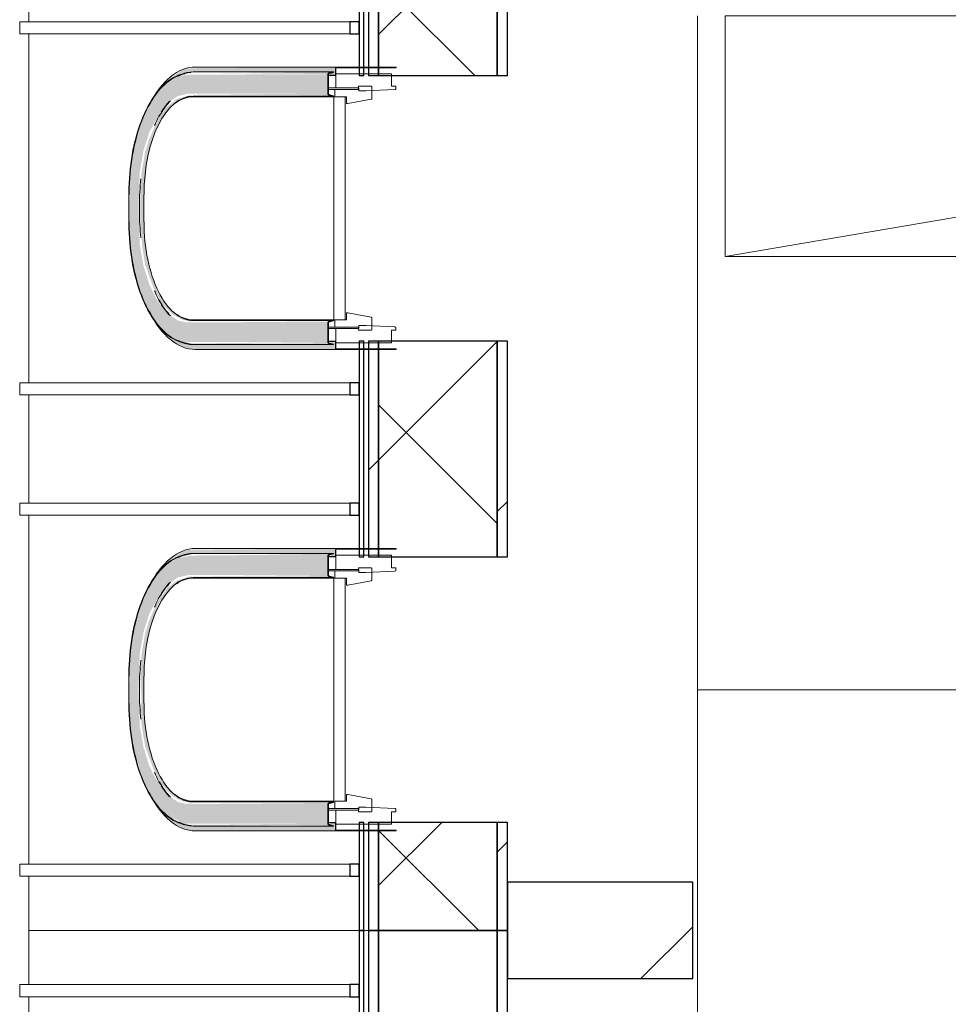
# Model space of a CAD drawing. Header units: centimetres. Extents: x 6036 to 22185, y 5782 to 11383.
# Tile 173 of 183: x 17924 to 18155, y 8583 to 8829. Entities that reach past the tile are written whole.
import ezdxf

# ---------------------------------------------------------------- set-up
doc = ezdxf.new("R2010")
doc.units = ezdxf.units.CM
for name, color, linetype, lineweight in [('A-COLS', 52, 'Continuous', 9), ('A-FLOR', 192, 'Continuous', 9), ('A-GENM', 13, 'Continuous', 9), ('Q-CASE', 31, 'Continuous', 9), ('S-BEAM', 12, 'Continuous', 9)]:
    doc.layers.add(name, color=color, linetype=linetype, lineweight=lineweight)

# ---------------------------------------------------------------- blocks, each defined once
blk = doc.blocks.new('GEMO_PanelElewacyjny_OknaGoraWysokie_Nowe - GEMO_PanelElewacyjny_Standard_240_-6794185-7-02 ZestMeble')
at = {"layer": 'S-BEAM'}
h = blk.add_hatch(dxfattribs=at)
h.set_pattern_fill('FP_6', color=256, style=0, pattern_type=2)
h.set_pattern_definition([(135, (8721.887, -6003.758), (-21.2132, -21.2132), [])])
h.paths.add_polyline_path([(120, -413.16), (120, -410.62), (93.1, -410.62), (93.1, -413.16)])
h.paths.add_polyline_path([(120, -442.72), (93.1, -442.72), (93.1, -445.26), (120, -445.26)])
h.paths.add_polyline_path([(26.9, -410.62), (-26.9, -410.62), (-26.9, -413.16), (26.9, -413.16)])
h.paths.add_polyline_path([(26.9, -445.26), (26.9, -442.72), (-26.9, -442.72), (-26.9, -445.26), (16.23, -445.26)])
h.paths.add_polyline_path([(-93.1, -413.16), (-93.1, -410.62), (-120, -410.62), (-120, -413.16), (-115.29, -413.16)])
h.paths.add_polyline_path([(-93.1, -442.72), (-120, -442.72), (-120, -445.26), (-93.1, -445.26)])
h = blk.add_hatch(dxfattribs=at)
h.set_pattern_fill('FP_5', color=256, style=0, pattern_type=2)
h.set_pattern_definition([(135, (8721.89, -6003.76), (-53.033, -53.033), []), (225, (8721.89, -6003.76), (53.033, -53.033), [])])
h.paths.add_polyline_path([(120, -422.12), (120, -413.16), (93.1, -413.16), (93.1, -442.72), (120, -442.72)])
h.paths.add_polyline_path([(26.9, -422.12), (26.9, -413.16), (-26.9, -413.16), (-26.9, -442.72), (26.9, -442.72)])
h.paths.add_polyline_path([(-93.1, -413.16), (-120, -413.16), (-120, -442.72), (-93.1, -442.72), (-93.1, -422.12)])
at = {"layer": 'S-BEAM', "lineweight": 25}
for p, q in [((-120, -410.62), (-120, -413.16)), ((-93.1, -410.62), (-120, -410.62)), ((-93.1, -413.16), (-93.1, -410.62)), ((26.9, -410.62), (-26.9, -410.62)), ((-26.9, -410.62), (-26.9, -413.16)), ((26.9, -413.16), (26.9, -410.62)), ((120, -410.62), (93.1, -410.62)), ((93.1, -410.62), (93.1, -413.16)), ((120, -413.16), (120, -410.62)), ((-120, -413.16), (-120, -442.72)), ((-93.1, -413.16), (-120, -413.16)), ((-120, -413.16), (-93.1, -413.16)), ((-93.1, -442.72), (-93.1, -413.16)), ((26.9, -413.16), (-26.9, -413.16)), ((-26.9, -413.16), (-26.9, -442.72)), ((-26.9, -413.16), (26.9, -413.16)), ((26.9, -442.72), (26.9, -413.16)), ((120, -413.16), (93.1, -413.16)), ((93.1, -413.16), (93.1, -442.72)), ((93.1, -413.16), (120, -413.16)), ((120, -442.72), (120, -413.16)), ((-120, -442.72), (-93.1, -442.72)), ((-120, -442.72), (-120, -445.26)), ((-93.1, -442.72), (-120, -442.72)), ((-93.1, -445.26), (-93.1, -442.72)), ((-26.9, -442.72), (26.9, -442.72)), ((26.9, -442.72), (-26.9, -442.72)), ((-26.9, -442.72), (-26.9, -445.26)), ((26.9, -445.26), (26.9, -442.72)), ((93.1, -442.72), (120, -442.72)), ((120, -442.72), (93.1, -442.72)), ((93.1, -442.72), (93.1, -445.26)), ((120, -445.26), (120, -442.72)), ((-120, -445.26), (-93.1, -445.26)), ((-120, -446.41), (-120, -447.57)), ((-93.1, -446.41), (-120, -446.41)), ((-93.1, -447.57), (-93.1, -446.41)), ((-26.9, -445.26), (26.9, -445.26)), ((26.9, -446.41), (-26.9, -446.41)), ((-26.9, -446.41), (-26.9, -447.57)), ((26.9, -447.57), (26.9, -446.41)), ((93.1, -445.26), (120, -445.26)), ((120, -446.41), (93.1, -446.41)), ((93.1, -446.41), (93.1, -447.57)), ((120, -447.57), (120, -446.41)), ((-120, -447.57), (-93.1, -447.57)), ((-103.5, -447.57), (-106.5, -447.57)), ((-106.5, -447.57), (-106.5, -449.88)), ((-103.5, -449.88), (-103.5, -447.57)), ((-26.9, -447.57), (26.9, -447.57)), ((-13.5, -447.57), (-16.5, -447.57)), ((-16.5, -447.57), (-16.5, -449.88)), ((-13.5, -449.88), (-13.5, -447.57)), ((16.5, -447.57), (13.5, -447.57)), ((13.5, -447.57), (13.5, -449.88)), ((16.5, -449.88), (16.5, -447.57)), ((93.1, -447.57), (120, -447.57)), ((106.5, -447.57), (103.5, -447.57)), ((103.5, -447.57), (103.5, -449.88)), ((106.5, -449.88), (106.5, -447.57)), ((-106.5, -449.88), (-103.5, -449.88)), ((-16.5, -449.88), (-13.5, -449.88)), ((13.5, -449.88), (16.5, -449.88)), ((103.5, -449.88), (106.5, -449.88))]:
    blk.add_line(p, q, dxfattribs=at)
at = {"layer": 'S-BEAM'}
for p, q in [((-120, -446.41), (-120, -445.26)), ((120, -445.26), (120, -446.41)), ((-120, -529.84), (-120, -447.57)), ((120, -447.57), (120, -529.84)), ((-106.5, -532.15), (-106.5, -449.88)), ((-103.5, -449.88), (-103.5, -532.15)), ((-16.5, -532.15), (-16.5, -449.88)), ((-13.5, -449.88), (-13.5, -532.15)), ((13.5, -532.15), (13.5, -449.88)), ((16.5, -449.88), (16.5, -532.15)), ((103.5, -532.15), (103.5, -449.88)), ((106.5, -449.88), (106.5, -532.15)), ((-120, -529.84), (-106.5, -529.84)), ((-103.5, -529.84), (-16.5, -529.84)), ((-13.5, -529.84), (13.5, -529.84)), ((16.5, -529.84), (103.5, -529.84)), ((106.5, -529.84), (120, -529.84)), ((-106.5, -532.15), (-103.5, -532.15)), ((-16.5, -532.15), (-13.5, -532.15)), ((13.5, -532.15), (16.5, -532.15)), ((103.5, -532.15), (106.5, -532.15))]:
    blk.add_line(p, q, dxfattribs=at)
blk = doc.blocks.new('GEMO_PanelElewacyjny_OknaGoraWysokie_Nowe - GEMO_PanelElewacyjny_Standard_240_-V279-7-02 ZestMeble')
at = {"layer": 'S-BEAM'}
h = blk.add_hatch(dxfattribs=at)
h.set_pattern_fill('FP_22', color=256, style=0, pattern_type=2)
h.set_pattern_definition([(135, (8481.887, -6003.758), (-21.2132, -21.2132), [])])
h.paths.add_polyline_path([(120, -410.62), (93.1, -410.62), (93.1, -413.16), (120, -413.16)])
h.paths.add_polyline_path([(120, -442.72), (93.1, -442.72), (93.1, -445.26), (120, -445.26)])
h.paths.add_polyline_path([(26.9, -413.16), (26.9, -410.62), (-26.9, -410.62), (-26.9, -413.16), (-4.58, -413.16)])
h.paths.add_polyline_path([(26.9, -445.26), (26.9, -442.72), (-26.9, -442.72), (-26.9, -445.26), (-4.58, -445.26)])
h.paths.add_polyline_path([(-93.1, -410.62), (-120, -410.62), (-120, -413.16), (-93.1, -413.16)])
h.paths.add_polyline_path([(-93.1, -442.72), (-120, -442.72), (-120, -445.26), (-93.1, -445.26)])
at = {"layer": 'S-BEAM', "lineweight": 25}
for p, q in [((-120, -410.62), (-120, -413.16)), ((-93.1, -410.62), (-120, -410.62)), ((-93.1, -413.16), (-93.1, -410.62)), ((26.9, -410.62), (-26.9, -410.62)), ((-26.9, -410.62), (-26.9, -413.16)), ((26.9, -413.16), (26.9, -410.62)), ((120, -410.62), (93.1, -410.62)), ((93.1, -410.62), (93.1, -413.16)), ((120, -413.16), (120, -410.62)), ((-120, -413.16), (-120, -442.72)), ((-93.1, -413.16), (-120, -413.16)), ((-120, -413.16), (-93.1, -413.16)), ((-93.1, -442.72), (-93.1, -413.16)), ((26.9, -413.16), (-26.9, -413.16)), ((-26.9, -413.16), (-26.9, -442.72)), ((-26.9, -413.16), (26.9, -413.16)), ((26.9, -442.72), (26.9, -413.16)), ((120, -413.16), (93.1, -413.16)), ((93.1, -413.16), (93.1, -442.72)), ((93.1, -413.16), (120, -413.16)), ((120, -442.72), (120, -413.16)), ((-120, -442.72), (-93.1, -442.72)), ((-120, -442.72), (-120, -445.26)), ((-93.1, -442.72), (-120, -442.72)), ((-93.1, -445.26), (-93.1, -442.72)), ((-26.9, -442.72), (26.9, -442.72)), ((26.9, -442.72), (-26.9, -442.72)), ((-26.9, -442.72), (-26.9, -445.26)), ((26.9, -445.26), (26.9, -442.72)), ((93.1, -442.72), (120, -442.72)), ((120, -442.72), (93.1, -442.72)), ((93.1, -442.72), (93.1, -445.26)), ((120, -445.26), (120, -442.72)), ((-120, -445.26), (-93.1, -445.26)), ((-120, -446.41), (-120, -447.57)), ((-93.1, -446.41), (-120, -446.41)), ((-93.1, -447.57), (-93.1, -446.41)), ((-26.9, -445.26), (26.9, -445.26)), ((26.9, -446.41), (-26.9, -446.41)), ((-26.9, -446.41), (-26.9, -447.57)), ((26.9, -447.57), (26.9, -446.41)), ((93.1, -445.26), (120, -445.26)), ((120, -446.41), (93.1, -446.41)), ((93.1, -446.41), (93.1, -447.57)), ((120, -447.57), (120, -446.41)), ((-120, -447.57), (-93.1, -447.57)), ((-103.5, -447.57), (-106.5, -447.57)), ((-106.5, -447.57), (-106.5, -449.88)), ((-103.5, -449.88), (-103.5, -447.57)), ((-26.9, -447.57), (26.9, -447.57)), ((-13.5, -447.57), (-16.5, -447.57)), ((-16.5, -447.57), (-16.5, -449.88)), ((-13.5, -449.88), (-13.5, -447.57)), ((16.5, -447.57), (13.5, -447.57)), ((13.5, -447.57), (13.5, -449.88)), ((16.5, -449.88), (16.5, -447.57)), ((93.1, -447.57), (120, -447.57)), ((106.5, -447.57), (103.5, -447.57)), ((103.5, -447.57), (103.5, -449.88)), ((106.5, -449.88), (106.5, -447.57)), ((-106.5, -449.88), (-103.5, -449.88)), ((-16.5, -449.88), (-13.5, -449.88)), ((13.5, -449.88), (16.5, -449.88)), ((103.5, -449.88), (106.5, -449.88))]:
    blk.add_line(p, q, dxfattribs=at)
at = {"layer": 'S-BEAM'}
for p, q in [((-120, -446.41), (-120, -445.26)), ((120, -445.26), (120, -446.41)), ((-120, -529.84), (-120, -447.57)), ((120, -447.57), (120, -529.84)), ((-106.5, -532.15), (-106.5, -449.88)), ((-103.5, -449.88), (-103.5, -532.15)), ((-16.5, -532.15), (-16.5, -449.88)), ((-13.5, -449.88), (-13.5, -532.15)), ((13.5, -532.15), (13.5, -449.88)), ((16.5, -449.88), (16.5, -532.15)), ((103.5, -532.15), (103.5, -449.88)), ((106.5, -449.88), (106.5, -532.15)), ((-120, -529.84), (-106.5, -529.84)), ((-103.5, -529.84), (-16.5, -529.84)), ((-13.5, -529.84), (13.5, -529.84)), ((16.5, -529.84), (103.5, -529.84)), ((106.5, -529.84), (120, -529.84)), ((-106.5, -532.15), (-103.5, -532.15)), ((-16.5, -532.15), (-13.5, -532.15)), ((13.5, -532.15), (16.5, -532.15)), ((103.5, -532.15), (106.5, -532.15))]:
    blk.add_line(p, q, dxfattribs=at)
blk = doc.blocks.new('okno - okno 2-6598325-7-02 ZestMeble')
at = {"layer": 'A-GENM'}
h = blk.add_hatch(color=256, dxfattribs=at)
h.paths.add_polyline_path([(5548.4, 8626.69), (5550.3, 8626.69), (5550.3, 8628.69), (5548.47, 8628.35), (5548.75, 8628.16), (5548.4, 8627.92), (5513.94, 8628.24), (5513.04, 8628.7), (5510.28, 8629.37), (5507.82, 8631.09), (5505.32, 8633.89), (5507.59, 8630.83), (5510.07, 8628.6), (5512.19, 8627.31), (5515.35, 8626.69), (5531.76, 8626.69)])
h.paths.add_polyline_path([(5503.86, 8687.5), (5506.49, 8691.26), (5509.32, 8693.83), (5511.27, 8694.72), (5514.07, 8695.61), (5515.35, 8695.86), (5548.57, 8695.53), (5548.52, 8695.09), (5550.3, 8695.23), (5550.3, 8697.09), (5513.82, 8696.79), (5512.19, 8696.47), (5508.31, 8693.72), (5505.48, 8690.18), (5503.91, 8687.61)])
for points in [[(5548.4, 8628.55), (5548.4, 8633.29), (5513.06, 8633.46), (5511.01, 8633.92), (5508.35, 8635.78), (5505.4, 8639.9), (5503.96, 8642.77), (5502.46, 8647.55), (5501.53, 8652.88), (5501.21, 8661.89), (5501.53, 8670.9), (5502.46, 8676.22), (5503.96, 8681), (5506.82, 8686.08), (5508.35, 8687.99), (5511.01, 8689.86), (5513.82, 8690.49), (5548.4, 8690.49), (5548.4, 8695.23), (5513.82, 8695.23), (5510.9, 8694.65), (5508.09, 8692.95), (5505.5, 8690.18), (5503.23, 8686.46), (5501.37, 8681.92), (5499.99, 8676.74), (5499.13, 8671.13), (5498.85, 8658.49), (5499.13, 8652.65), (5499.99, 8647.03), (5502.17, 8639.9), (5503.23, 8637.32), (5505.5, 8633.59), (5508.09, 8630.83), (5511.81, 8628.94), (5513.82, 8628.55), (5531.76, 8628.55)], [(5548.4, 8695.23), (5548.75, 8695.61), (5513.83, 8695.33), (5513.82, 8695.23), (5531.76, 8695.23)], [(5505.65, 8690.34), (5509.06, 8693.54), (5507.82, 8692.68), (5505.7, 8690.42)], [(5501.66, 8665.29), (5502.58, 8665.29), (5503.21, 8672.6), (5504.37, 8677.77), (5505.57, 8681.22), (5507.5, 8684.87), (5509.81, 8687.62), (5512.39, 8689.3), (5514.87, 8689.86), (5514.07, 8690.1), (5510.73, 8689.08), (5508.39, 8687.27), (5505.86, 8683.74), (5503.8, 8678.94), (5502.87, 8675.95), (5501.97, 8670.75)], [(5548.75, 8690.1), (5548.4, 8690.49), (5513.99, 8690.14), (5514.07, 8690.1), (5531.76, 8690.1)], [(5549.81, 8689.86), (5548.75, 8690.1), (5531.76, 8689.86)], [(5502.58, 8658.49), (5502.58, 8665.29), (5501.66, 8665.29), (5501.98, 8658.49)], [(5514.07, 8633.67), (5514.87, 8633.92), (5511.9, 8634.7), (5509.42, 8636.5), (5506.82, 8640.04), (5505.23, 8643.27), (5503.79, 8647.9), (5502.89, 8653.02), (5502.58, 8658.49), (5501.66, 8658.49), (5501.98, 8652.97), (5502.89, 8647.72), (5505.26, 8641.23), (5506.82, 8638.47), (5509.54, 8635.54), (5512.13, 8634.11), (5513.06, 8633.9)], [(5548.4, 8633.29), (5548.75, 8633.67), (5513.83, 8633.39), (5513.82, 8633.29), (5531.76, 8633.29)], [(5511.92, 8628.6), (5507.84, 8631.09), (5509.06, 8630.11), (5511.32, 8628.79)], [(5548.75, 8628.16), (5548.4, 8628.55), (5513.99, 8628.2), (5514.07, 8628.16), (5531.76, 8628.16)], [(5549.81, 8627.92), (5548.75, 8628.16), (5531.76, 8627.92)]]:
    blk.add_hatch(color=256, dxfattribs=at).paths.add_polyline_path(points)
for p, q in [((5515.35, 8697.09), (5550.3, 8697.09)), ((5512.5, 8695.49), (5511.73, 8695.25)), ((5514.87, 8695.86), (5549.81, 8695.86)), ((5550.3, 8695.09), (5548.8, 8695.09)), ((5549.39, 8695.76), (5549.84, 8695.76)), ((5514.87, 8689.86), (5549.81, 8689.86)), ((5549.9, 8689.69), (5514.93, 8689.69)), ((5550.42, 8691.89), (5548.52, 8691.89)), ((5548.52, 8691.49), (5550.13, 8691.49)), ((5549.84, 8689.95), (5549.39, 8689.95)), ((5498.79, 8665.29), (5498.79, 8661.89)), ((5502.58, 8658.49), (5502.58, 8665.29)), ((5501.43, 8662.69), (5501.43, 8661.09)), ((5498.79, 8661.89), (5498.79, 8658.49)), ((5514.87, 8633.92), (5549.81, 8633.92)), ((5514.93, 8634.09), (5549.9, 8634.09)), ((5549.39, 8633.82), (5549.84, 8633.82)), ((5550.13, 8632.29), (5548.52, 8632.29)), ((5548.52, 8631.89), (5550.42, 8631.89)), ((5511.73, 8628.53), (5512.5, 8628.29)), ((5548.8, 8628.69), (5550.3, 8628.69)), ((5514.87, 8627.92), (5549.81, 8627.92)), ((5550.3, 8626.69), (5515.35, 8626.69)), ((5549.84, 8628.01), (5549.39, 8628.01))]:
    blk.add_line(p, q, dxfattribs=at)
at = {"layer": 'A-GENM', "lineweight": 18}
for p, q in [((5565.43, 8697.09), (5550.3, 8697.09)), ((5550.3, 8697.09), (5550.3, 8695.09)), ((5565.43, 8696.89), (5565.43, 8697.09)), ((5548.4, 8695.23), (5548.4, 8690.49)), ((5548.52, 8690.49), (5548.52, 8695.23)), ((5549.81, 8695.86), (5548.75, 8695.61)), ((5548.78, 8695.51), (5549.84, 8695.76)), ((5550.3, 8695.09), (5548.8, 8695.09)), ((5548.8, 8695.09), (5548.8, 8694.99)), ((5548.8, 8694.99), (5550.42, 8694.99)), ((5549.84, 8695.76), (5549.81, 8695.86)), ((5550.42, 8696.89), (5565.43, 8696.89)), ((5550.42, 8694.99), (5550.42, 8696.89)), ((5564.27, 8695.39), (5550.42, 8695.39)), ((5550.42, 8695.39), (5550.42, 8691.89)), ((5564.27, 8692.29), (5564.27, 8695.39)), ((5559.13, 8692.29), (5556.02, 8692.29)), ((5556.02, 8692.29), (5556.02, 8691.49)), ((5559.36, 8689.25), (5559.36, 8692.09)), ((5565.31, 8692.29), (5564.27, 8692.29)), ((5565.31, 8691.68), (5565.31, 8692.29)), ((5548.75, 8690.1), (5549.81, 8689.86)), ((5549.84, 8689.95), (5548.78, 8690.2)), ((5549.81, 8689.86), (5549.84, 8689.95)), ((5549.9, 8689.69), (5549.9, 8634.09)), ((5552.67, 8689.69), (5549.9, 8689.69)), ((5556.02, 8691.49), (5550.13, 8691.49)), ((5550.13, 8691.49), (5550.13, 8689.69)), ((5550.13, 8689.69), (5553.01, 8689.69)), ((5550.42, 8691.89), (5556.13, 8691.89)), ((5552.67, 8634.09), (5552.67, 8689.69)), ((5553.01, 8689.69), (5553.01, 8687.99)), ((5556.13, 8691.89), (5556.13, 8691.14)), ((5556.13, 8691.14), (5557.87, 8691.14)), ((5557.87, 8691.14), (5565.1, 8691.48)), ((5553.01, 8687.99), (5553.39, 8687.99)), ((5553.39, 8687.99), (5559.18, 8689.05)), ((5553.39, 8635.79), (5553.01, 8635.79)), ((5553.01, 8635.79), (5553.01, 8634.09)), ((5559.18, 8634.72), (5553.39, 8635.79)), ((5548.4, 8633.29), (5548.4, 8628.55)), ((5548.52, 8628.55), (5548.52, 8633.29)), ((5549.81, 8633.92), (5548.75, 8633.67)), ((5548.78, 8633.57), (5549.84, 8633.82)), ((5549.84, 8633.82), (5549.81, 8633.92)), ((5550.13, 8634.09), (5552.67, 8634.09)), ((5553.01, 8634.09), (5550.13, 8634.09)), ((5550.13, 8634.09), (5550.13, 8632.29)), ((5559.36, 8631.69), (5559.36, 8634.53)), ((5550.13, 8632.29), (5556.02, 8632.29)), ((5556.13, 8631.89), (5550.42, 8631.89)), ((5550.42, 8631.89), (5550.42, 8628.39)), ((5556.02, 8632.29), (5556.02, 8631.49)), ((5556.02, 8631.49), (5559.13, 8631.49)), ((5557.87, 8632.64), (5556.13, 8632.64)), ((5556.13, 8632.64), (5556.13, 8631.89)), ((5565.1, 8632.3), (5557.87, 8632.64)), ((5564.27, 8631.49), (5565.31, 8631.49)), ((5564.27, 8628.39), (5564.27, 8631.49)), ((5565.31, 8631.49), (5565.31, 8632.1)), ((5550.42, 8628.79), (5548.8, 8628.79)), ((5548.8, 8628.79), (5548.8, 8628.69)), ((5548.8, 8628.69), (5550.3, 8628.69)), ((5550.3, 8628.69), (5550.3, 8626.69)), ((5550.42, 8626.89), (5550.42, 8628.79)), ((5550.42, 8628.39), (5564.27, 8628.39)), ((5548.75, 8628.16), (5549.81, 8627.92)), ((5549.84, 8628.01), (5548.78, 8628.26)), ((5549.81, 8627.92), (5549.84, 8628.01)), ((5550.3, 8626.69), (5565.43, 8626.69)), ((5565.43, 8626.89), (5550.42, 8626.89)), ((5565.43, 8626.69), (5565.43, 8626.89))]:
    blk.add_line(p, q, dxfattribs=at)
at = {"layer": 'A-GENM', "flags": 128}
for points in [[(5511.73, 8695.25), (5511.11, 8695.03), (5510.5, 8694.76), (5509.9, 8694.45), (5509.3, 8694.08), (5508.72, 8693.68), (5508.14, 8693.22), (5507.58, 8692.73), (5507.03, 8692.19), (5506.49, 8691.6), (5505.96, 8690.98), (5505.45, 8690.31), (5504.95, 8689.61), (5504.47, 8688.87), (5504, 8688.09), (5503.55, 8687.27), (5503.11, 8686.42), (5502.7, 8685.54), (5502.3, 8684.62), (5501.92, 8683.68), (5501.56, 8682.71), (5501.22, 8681.7), (5500.91, 8680.68), (5500.61, 8679.63), (5500.33, 8678.55), (5500.08, 8677.46), (5499.84, 8676.34), (5499.63, 8675.21), (5499.45, 8674.07), (5499.28, 8672.9), (5499.14, 8671.73), (5499.02, 8670.55), (5498.93, 8669.36), (5498.86, 8668.16), (5498.82, 8666.96), (5498.8, 8665.75), (5498.79, 8665.29)], [(5511.76, 8695.15), (5511.15, 8694.93), (5510.54, 8694.67), (5509.95, 8694.36), (5509.36, 8694), (5508.78, 8693.6), (5508.21, 8693.15), (5507.65, 8692.65), (5507.1, 8692.12), (5506.56, 8691.54), (5506.04, 8690.91), (5505.53, 8690.25), (5505.03, 8689.55), (5504.55, 8688.81), (5504.08, 8688.04), (5503.64, 8687.22), (5503.2, 8686.38), (5502.79, 8685.5), (5502.39, 8684.59), (5502.02, 8683.64), (5501.66, 8682.67), (5501.32, 8681.67), (5501, 8680.65), (5500.7, 8679.6), (5500.43, 8678.53), (5500.17, 8677.44), (5499.94, 8676.32), (5499.73, 8675.19), (5499.55, 8674.05), (5499.38, 8672.89), (5499.24, 8671.72), (5499.12, 8670.54), (5499.03, 8669.35), (5498.96, 8668.16), (5498.92, 8666.96), (5498.9, 8665.75), (5498.89, 8665.29)], [(5511.73, 8628.53), (5511.11, 8628.75), (5510.5, 8629.01), (5509.9, 8629.33), (5509.3, 8629.69), (5508.72, 8630.1), (5508.14, 8630.55), (5507.58, 8631.05), (5507.03, 8631.59), (5506.49, 8632.17), (5505.96, 8632.8), (5505.45, 8633.46), (5504.95, 8634.17), (5504.47, 8634.91), (5504, 8635.69), (5503.55, 8636.5), (5503.11, 8637.35), (5502.7, 8638.24), (5502.3, 8639.15), (5501.92, 8640.1), (5501.56, 8641.07), (5501.22, 8642.07), (5500.91, 8643.1), (5500.61, 8644.15), (5500.33, 8645.22), (5500.08, 8646.32), (5499.84, 8647.43), (5499.63, 8648.56), (5499.45, 8649.71), (5499.28, 8650.87), (5499.14, 8652.04), (5499.02, 8653.23), (5498.93, 8654.42), (5498.86, 8655.61), (5498.82, 8656.82), (5498.8, 8658.02), (5498.79, 8658.49)], [(5511.76, 8628.62), (5511.15, 8628.84), (5510.54, 8629.1), (5509.95, 8629.42), (5509.36, 8629.77), (5508.78, 8630.18), (5508.21, 8630.63), (5507.65, 8631.12), (5507.1, 8631.66), (5506.56, 8632.24), (5506.04, 8632.86), (5505.53, 8633.52), (5505.03, 8634.22), (5504.55, 8634.96), (5504.08, 8635.74), (5503.64, 8636.55), (5503.2, 8637.4), (5502.79, 8638.28), (5502.39, 8639.19), (5502.02, 8640.13), (5501.66, 8641.1), (5501.32, 8642.1), (5501, 8643.13), (5500.7, 8644.18), (5500.43, 8645.25), (5500.17, 8646.34), (5499.94, 8647.45), (5499.73, 8648.58), (5499.55, 8649.72), (5499.38, 8650.88), (5499.24, 8652.05), (5499.12, 8653.23), (5499.03, 8654.42), (5498.96, 8655.62), (5498.92, 8656.82), (5498.9, 8658.02), (5498.89, 8658.49)]]:
    blk.add_lwpolyline(points, dxfattribs=at)
at = {"layer": 'A-GENM', "lineweight": 18, "flags": 128}
for points in [[(5548.75, 8695.61), (5548.65, 8695.58), (5548.57, 8695.53), (5548.5, 8695.47), (5548.45, 8695.39), (5548.41, 8695.31), (5548.4, 8695.23)], [(5548.52, 8695.23), (5548.53, 8695.29), (5548.55, 8695.35), (5548.59, 8695.41), (5548.64, 8695.46), (5548.71, 8695.49), (5548.78, 8695.51)], [(5559.36, 8692.09), (5559.36, 8692.13), (5559.34, 8692.17), (5559.31, 8692.21), (5559.28, 8692.24), (5559.23, 8692.27), (5559.18, 8692.28), (5559.13, 8692.29)], [(5548.4, 8690.49), (5548.41, 8690.4), (5548.45, 8690.32), (5548.5, 8690.25), (5548.57, 8690.18), (5548.65, 8690.13), (5548.75, 8690.1)], [(5548.78, 8690.2), (5548.71, 8690.22), (5548.64, 8690.26), (5548.59, 8690.31), (5548.55, 8690.36), (5548.53, 8690.42), (5548.52, 8690.49)], [(5565.1, 8691.48), (5565.14, 8691.48), (5565.19, 8691.5), (5565.23, 8691.52), (5565.27, 8691.56), (5565.29, 8691.59), (5565.31, 8691.63), (5565.31, 8691.68)], [(5559.18, 8689.05), (5559.23, 8689.07), (5559.28, 8689.09), (5559.31, 8689.12), (5559.34, 8689.16), (5559.36, 8689.2), (5559.36, 8689.25)], [(5548.75, 8633.67), (5548.65, 8633.64), (5548.57, 8633.59), (5548.5, 8633.53), (5548.45, 8633.45), (5548.41, 8633.37), (5548.4, 8633.29)], [(5548.52, 8633.29), (5548.53, 8633.35), (5548.55, 8633.41), (5548.59, 8633.47), (5548.64, 8633.52), (5548.71, 8633.55), (5548.78, 8633.57)], [(5559.36, 8634.53), (5559.36, 8634.57), (5559.34, 8634.61), (5559.31, 8634.65), (5559.28, 8634.68), (5559.23, 8634.71), (5559.18, 8634.72)], [(5559.13, 8631.49), (5559.18, 8631.49), (5559.23, 8631.51), (5559.28, 8631.53), (5559.31, 8631.56), (5559.34, 8631.6), (5559.36, 8631.64), (5559.36, 8631.69)], [(5565.31, 8632.1), (5565.31, 8632.14), (5565.29, 8632.18), (5565.27, 8632.22), (5565.23, 8632.25), (5565.19, 8632.27), (5565.14, 8632.29), (5565.1, 8632.3)], [(5548.4, 8628.55), (5548.41, 8628.46), (5548.45, 8628.38), (5548.5, 8628.31), (5548.57, 8628.24), (5548.65, 8628.19), (5548.75, 8628.16)], [(5548.78, 8628.26), (5548.71, 8628.28), (5548.64, 8628.32), (5548.59, 8628.37), (5548.55, 8628.42), (5548.53, 8628.48), (5548.52, 8628.55)]]:
    blk.add_lwpolyline(points, dxfattribs=at)
at = {"layer": 'A-GENM'}
for centre, major_axis, start_param, end_param in [((5515.35, 8664.74), (0, 32.35), 0, 0.785398), ((5514.89, 8665.29), (0, 30.47), 0.044367, 0.250111), ((5514.87, 8665.29), (0, 30.57), 0, 0.220752), ((5514.87, 8665.29), (0, 24.57), 0, 1.570796), ((5514.93, 8662.69), (0, 27), 0, 0.354285), ((5515.11, 8665.29), (0, 26.2), 0.469052, 0.684548), ((5515.44, 8664.74), (0, 27.15), 0.506554, 0.68123), ((5515.44, 8664.74), (0, 27.15), 0.70038, 0.847585), ((5515.11, 8665.29), (0, 26.2), 0.684548, 0.728527), ((5515.11, 8665.29), (0, 26.2), 0.827023, 0.855685), ((5514.93, 8662.69), (0, 27), 1.325295, 1.570796), ((5514.93, 8661.09), (0, 27), 1.570796, 1.816297), ((5514.87, 8658.49), (0, 24.57), 1.570796, 3.141593), ((5515.11, 8658.49), (0, 26.2), 2.285907, 2.31457), ((5515.44, 8659.04), (0, 27.15), 2.294008, 2.441213), ((5515.11, 8658.49), (0, 26.2), 2.407612, 2.457044), ((5515.11, 8658.49), (0, 26.2), 2.457044, 2.672541), ((5515.35, 8659.04), (0, 32.35), 2.356194, 3.141593), ((5515.44, 8659.04), (0, 27.15), 2.460363, 2.635039), ((5514.93, 8661.09), (0, 27), 2.711805, 2.748894), ((5514.93, 8661.09), (0, 27), 2.787308, 3.141593), ((5514.89, 8658.49), (0, 30.47), 2.906238, 3.097226), ((5514.87, 8658.49), (0, 30.57), 2.92084, 3.141593)]:
    blk.add_ellipse(centre, major_axis=major_axis, ratio=0.5, start_param=start_param, end_param=end_param, dxfattribs=at)
blk = doc.blocks.new('okno - okno 2-V389-7-02 ZestMeble')
at = {"layer": 'A-GENM'}
for points in [[(5548.4, 8748.55), (5548.4, 8753.29), (5513.06, 8753.46), (5511.01, 8753.92), (5508.35, 8755.78), (5505.96, 8758.78), (5503.96, 8762.77), (5502.46, 8767.55), (5501.53, 8772.88), (5501.21, 8781.89), (5501.53, 8790.9), (5502.46, 8796.22), (5503.96, 8801), (5506.82, 8806.08), (5508.35, 8807.99), (5511.01, 8809.86), (5513.82, 8810.49), (5548.4, 8810.49), (5548.4, 8815.23), (5513.06, 8815.08), (5510.9, 8814.65), (5508.09, 8812.95), (5505.5, 8810.18), (5503.23, 8806.46), (5501.37, 8801.92), (5499.99, 8796.74), (5499.13, 8791.13), (5498.85, 8778.49), (5499.32, 8771.42), (5499.99, 8767.03), (5501.37, 8761.85), (5503.23, 8757.32), (5505.5, 8753.59), (5508.09, 8750.83), (5510.9, 8749.12), (5513.82, 8748.55), (5531.76, 8748.55)], [(5548.4, 8815.23), (5548.75, 8815.61), (5513.83, 8815.33), (5513.82, 8815.23), (5531.76, 8815.23)], [(5505.65, 8810.34), (5509.06, 8813.54), (5507.82, 8812.68), (5505.7, 8810.42)], [(5501.98, 8785.29), (5502.58, 8785.29), (5503.34, 8793.34), (5504.37, 8797.77), (5505.57, 8801.22), (5507.5, 8804.87), (5509.81, 8807.62), (5512.39, 8809.3), (5514.87, 8809.86), (5514.07, 8810.1), (5510.73, 8809.08), (5508.39, 8807.27), (5506.17, 8804.36), (5503.8, 8798.94), (5502.87, 8795.95), (5501.97, 8790.75), (5501.66, 8785.29)], [(5548.75, 8810.1), (5548.4, 8810.49), (5513.99, 8810.14), (5514.07, 8810.1), (5531.76, 8810.1)], [(5549.81, 8809.86), (5548.75, 8810.1), (5531.76, 8809.86)], [(5501.98, 8778.49), (5502.58, 8778.49), (5502.58, 8785.29), (5501.66, 8785.29), (5501.66, 8778.49)], [(5514.07, 8753.67), (5514.87, 8753.92), (5511.9, 8754.7), (5509.42, 8756.5), (5506.82, 8760.04), (5505.23, 8763.27), (5503.79, 8767.9), (5502.89, 8773.02), (5502.58, 8778.49), (5501.66, 8778.49), (5502.25, 8771.42), (5502.89, 8767.72), (5505.26, 8761.23), (5506.82, 8758.47), (5509.54, 8755.54), (5512.13, 8754.11), (5513.06, 8753.9)], [(5548.4, 8753.29), (5548.75, 8753.67), (5513.83, 8753.39), (5513.82, 8753.29), (5531.76, 8753.29)], [(5511.92, 8748.6), (5507.84, 8751.09), (5509.06, 8750.11), (5511.32, 8748.79)], [(5548.75, 8748.16), (5548.4, 8748.55), (5513.99, 8748.2), (5514.07, 8748.16), (5531.76, 8748.16)], [(5549.81, 8747.92), (5548.75, 8748.16), (5531.76, 8747.92)]]:
    blk.add_hatch(color=256, dxfattribs=at).paths.add_polyline_path(points)
h = blk.add_hatch(color=256, dxfattribs=at)
h.paths.add_polyline_path([(5548.4, 8746.69), (5550.3, 8746.69), (5550.3, 8748.69), (5548.47, 8748.35), (5548.75, 8748.16), (5548.4, 8747.92), (5513.94, 8748.24), (5513.04, 8748.7), (5510.06, 8749.5), (5507.82, 8751.09), (5504.88, 8754.61), (5507.59, 8750.83), (5510.15, 8748.55), (5512.19, 8747.31), (5515.35, 8746.69), (5531.76, 8746.69)])
h.paths.add_polyline_path([(5503.86, 8807.5), (5506.49, 8811.26), (5509.32, 8813.83), (5511.27, 8814.72), (5514.07, 8815.61), (5515.35, 8815.86), (5548.57, 8815.53), (5548.52, 8815.09), (5550.3, 8815.25), (5550.3, 8817.09), (5513.82, 8816.79), (5512.19, 8816.47), (5508.31, 8813.72), (5505.48, 8810.18), (5503.91, 8807.61)])
for p, q in [((5512.5, 8815.49), (5511.73, 8815.25)), ((5514.87, 8815.86), (5549.81, 8815.86)), ((5515.35, 8817.09), (5550.3, 8817.09)), ((5550.3, 8815.09), (5548.8, 8815.09)), ((5549.39, 8815.76), (5549.84, 8815.76)), ((5550.42, 8811.89), (5548.52, 8811.89)), ((5548.52, 8811.49), (5550.13, 8811.49)), ((5549.84, 8809.95), (5549.39, 8809.95)), ((5514.87, 8809.86), (5549.81, 8809.86)), ((5549.9, 8809.69), (5514.93, 8809.69)), ((5498.79, 8785.29), (5498.79, 8781.89)), ((5502.58, 8778.49), (5502.58, 8785.29)), ((5498.79, 8781.89), (5498.79, 8778.49)), ((5501.43, 8782.69), (5501.43, 8781.09)), ((5514.87, 8753.92), (5549.81, 8753.92)), ((5514.93, 8754.09), (5549.9, 8754.09)), ((5549.39, 8753.82), (5549.84, 8753.82)), ((5550.13, 8752.29), (5548.52, 8752.29)), ((5548.52, 8751.89), (5550.42, 8751.89)), ((5511.73, 8748.53), (5512.5, 8748.29)), ((5548.8, 8748.69), (5550.3, 8748.69)), ((5514.87, 8747.92), (5549.81, 8747.92)), ((5550.3, 8746.69), (5515.35, 8746.69)), ((5549.84, 8748.01), (5549.39, 8748.01))]:
    blk.add_line(p, q, dxfattribs=at)
at = {"layer": 'A-GENM', "lineweight": 18}
for p, q in [((5548.4, 8815.23), (5548.4, 8810.49)), ((5548.52, 8810.49), (5548.52, 8815.23)), ((5549.81, 8815.86), (5548.75, 8815.61)), ((5548.78, 8815.51), (5549.84, 8815.76)), ((5550.3, 8815.09), (5548.8, 8815.09)), ((5548.8, 8815.09), (5548.8, 8814.99)), ((5548.8, 8814.99), (5550.42, 8814.99)), ((5549.84, 8815.76), (5549.81, 8815.86)), ((5565.43, 8817.09), (5550.3, 8817.09)), ((5550.3, 8817.09), (5550.3, 8815.09)), ((5550.42, 8816.89), (5565.43, 8816.89)), ((5550.42, 8814.99), (5550.42, 8816.89)), ((5564.27, 8815.39), (5550.42, 8815.39)), ((5550.42, 8815.39), (5550.42, 8811.89)), ((5564.27, 8812.29), (5564.27, 8815.39)), ((5565.43, 8816.89), (5565.43, 8817.09)), ((5548.75, 8810.1), (5549.81, 8809.86)), ((5549.84, 8809.95), (5548.78, 8810.2)), ((5549.81, 8809.86), (5549.84, 8809.95)), ((5556.02, 8811.49), (5550.13, 8811.49)), ((5550.13, 8811.49), (5550.13, 8809.69)), ((5550.42, 8811.89), (5556.13, 8811.89)), ((5559.13, 8812.29), (5556.02, 8812.29)), ((5556.02, 8812.29), (5556.02, 8811.49)), ((5556.13, 8811.89), (5556.13, 8811.14)), ((5556.13, 8811.14), (5557.87, 8811.14)), ((5557.87, 8811.14), (5565.1, 8811.48)), ((5559.36, 8809.25), (5559.36, 8812.09)), ((5565.31, 8812.29), (5564.27, 8812.29)), ((5565.31, 8811.68), (5565.31, 8812.29)), ((5549.9, 8809.69), (5549.9, 8754.09)), ((5552.67, 8809.69), (5549.9, 8809.69)), ((5550.13, 8809.69), (5553.01, 8809.69)), ((5552.67, 8754.09), (5552.67, 8809.69)), ((5553.01, 8809.69), (5553.01, 8807.99)), ((5553.01, 8807.99), (5553.39, 8807.99)), ((5553.39, 8807.99), (5559.18, 8809.05)), ((5549.81, 8753.92), (5548.75, 8753.67)), ((5548.78, 8753.57), (5549.84, 8753.82)), ((5549.84, 8753.82), (5549.81, 8753.92)), ((5549.9, 8754.09), (5552.67, 8754.09)), ((5553.01, 8754.09), (5550.13, 8754.09)), ((5550.13, 8754.09), (5550.13, 8752.29)), ((5553.39, 8755.79), (5553.01, 8755.79)), ((5553.01, 8755.79), (5553.01, 8754.09)), ((5559.18, 8754.72), (5553.39, 8755.79)), ((5559.36, 8751.69), (5559.36, 8754.53)), ((5548.4, 8753.29), (5548.4, 8748.55)), ((5548.52, 8748.55), (5548.52, 8753.29)), ((5550.13, 8752.29), (5556.02, 8752.29)), ((5556.13, 8751.89), (5550.42, 8751.89)), ((5550.42, 8751.89), (5550.42, 8748.39)), ((5556.02, 8752.29), (5556.02, 8751.49)), ((5556.02, 8751.49), (5559.13, 8751.49)), ((5557.87, 8752.64), (5556.13, 8752.64)), ((5556.13, 8752.64), (5556.13, 8751.89)), ((5565.1, 8752.3), (5557.87, 8752.64)), ((5564.27, 8751.49), (5565.31, 8751.49)), ((5564.27, 8748.39), (5564.27, 8751.49)), ((5565.31, 8751.49), (5565.31, 8752.1)), ((5550.42, 8748.79), (5548.8, 8748.79)), ((5548.8, 8748.79), (5548.8, 8748.69)), ((5548.8, 8748.69), (5550.3, 8748.69)), ((5550.3, 8748.69), (5550.3, 8746.69)), ((5550.42, 8746.89), (5550.42, 8748.79)), ((5548.75, 8748.16), (5549.81, 8747.92)), ((5549.84, 8748.01), (5548.78, 8748.26)), ((5549.81, 8747.92), (5549.84, 8748.01)), ((5550.3, 8746.69), (5565.43, 8746.69)), ((5550.42, 8748.39), (5564.27, 8748.39)), ((5565.43, 8746.89), (5550.42, 8746.89)), ((5565.43, 8746.69), (5565.43, 8746.89))]:
    blk.add_line(p, q, dxfattribs=at)
at = {"layer": 'A-GENM', "flags": 128}
for points in [[(5511.73, 8815.25), (5511.11, 8815.03), (5510.5, 8814.76), (5509.9, 8814.45), (5509.3, 8814.08), (5508.72, 8813.68), (5508.14, 8813.22), (5507.58, 8812.73), (5507.03, 8812.19), (5506.49, 8811.6), (5505.96, 8810.98), (5505.45, 8810.31), (5504.95, 8809.61), (5504.47, 8808.87), (5504, 8808.09), (5503.55, 8807.27), (5503.11, 8806.42), (5502.7, 8805.54), (5502.3, 8804.62), (5501.92, 8803.68), (5501.56, 8802.71), (5501.22, 8801.7), (5500.91, 8800.68), (5500.61, 8799.63), (5500.33, 8798.55), (5500.08, 8797.46), (5499.84, 8796.34), (5499.63, 8795.21), (5499.45, 8794.07), (5499.28, 8792.9), (5499.14, 8791.73), (5499.02, 8790.55), (5498.93, 8789.36), (5498.86, 8788.16), (5498.82, 8786.96), (5498.8, 8785.75), (5498.79, 8785.29)], [(5511.76, 8815.15), (5511.15, 8814.93), (5510.54, 8814.67), (5509.95, 8814.36), (5509.36, 8814), (5508.78, 8813.6), (5508.21, 8813.15), (5507.65, 8812.65), (5507.1, 8812.12), (5506.56, 8811.54), (5506.04, 8810.91), (5505.53, 8810.25), (5505.03, 8809.55), (5504.55, 8808.81), (5504.08, 8808.04), (5503.64, 8807.22), (5503.2, 8806.38), (5502.79, 8805.5), (5502.39, 8804.59), (5502.02, 8803.64), (5501.66, 8802.67), (5501.32, 8801.67), (5501, 8800.65), (5500.7, 8799.6), (5500.43, 8798.53), (5500.17, 8797.44), (5499.94, 8796.32), (5499.73, 8795.19), (5499.55, 8794.05), (5499.38, 8792.89), (5499.24, 8791.72), (5499.12, 8790.54), (5499.03, 8789.35), (5498.96, 8788.16), (5498.92, 8786.96), (5498.9, 8785.75), (5498.89, 8785.29)], [(5511.73, 8748.53), (5511.11, 8748.75), (5510.5, 8749.01), (5509.9, 8749.33), (5509.3, 8749.69), (5508.72, 8750.1), (5508.14, 8750.55), (5507.58, 8751.05), (5507.03, 8751.59), (5506.49, 8752.17), (5505.96, 8752.8), (5505.45, 8753.46), (5504.95, 8754.17), (5504.47, 8754.91), (5504, 8755.69), (5503.55, 8756.5), (5503.11, 8757.35), (5502.7, 8758.24), (5502.3, 8759.15), (5501.92, 8760.1), (5501.56, 8761.07), (5501.22, 8762.07), (5500.91, 8763.1), (5500.61, 8764.15), (5500.33, 8765.22), (5500.08, 8766.32), (5499.84, 8767.43), (5499.63, 8768.56), (5499.45, 8769.71), (5499.28, 8770.87), (5499.14, 8772.04), (5499.02, 8773.23), (5498.93, 8774.42), (5498.86, 8775.61), (5498.82, 8776.82), (5498.8, 8778.02), (5498.79, 8778.49)], [(5511.76, 8748.62), (5511.15, 8748.84), (5510.54, 8749.1), (5509.95, 8749.42), (5509.36, 8749.77), (5508.78, 8750.18), (5508.21, 8750.63), (5507.65, 8751.12), (5507.1, 8751.66), (5506.56, 8752.24), (5506.04, 8752.86), (5505.53, 8753.52), (5505.03, 8754.22), (5504.55, 8754.96), (5504.08, 8755.74), (5503.64, 8756.55), (5503.2, 8757.4), (5502.79, 8758.28), (5502.39, 8759.19), (5502.02, 8760.13), (5501.66, 8761.1), (5501.32, 8762.1), (5501, 8763.13), (5500.7, 8764.18), (5500.43, 8765.25), (5500.17, 8766.34), (5499.94, 8767.45), (5499.73, 8768.58), (5499.55, 8769.72), (5499.38, 8770.88), (5499.24, 8772.05), (5499.12, 8773.23), (5499.03, 8774.42), (5498.96, 8775.62), (5498.92, 8776.82), (5498.9, 8778.02), (5498.89, 8778.49)]]:
    blk.add_lwpolyline(points, dxfattribs=at)
at = {"layer": 'A-GENM', "lineweight": 18, "flags": 128}
for points in [[(5548.75, 8815.61), (5548.65, 8815.58), (5548.57, 8815.53), (5548.5, 8815.47), (5548.45, 8815.39), (5548.41, 8815.31), (5548.4, 8815.23)], [(5548.52, 8815.23), (5548.53, 8815.29), (5548.55, 8815.35), (5548.59, 8815.41), (5548.64, 8815.46), (5548.71, 8815.49), (5548.78, 8815.51)], [(5548.4, 8810.49), (5548.41, 8810.4), (5548.45, 8810.32), (5548.5, 8810.25), (5548.57, 8810.18), (5548.65, 8810.13), (5548.75, 8810.1)], [(5548.78, 8810.2), (5548.71, 8810.22), (5548.64, 8810.26), (5548.59, 8810.31), (5548.55, 8810.36), (5548.53, 8810.42), (5548.52, 8810.49)], [(5559.36, 8812.09), (5559.36, 8812.13), (5559.34, 8812.17), (5559.31, 8812.21), (5559.28, 8812.24), (5559.23, 8812.27), (5559.18, 8812.28), (5559.13, 8812.29)], [(5565.1, 8811.48), (5565.14, 8811.48), (5565.19, 8811.5), (5565.23, 8811.52), (5565.27, 8811.56), (5565.29, 8811.59), (5565.31, 8811.63), (5565.31, 8811.68)], [(5559.18, 8809.05), (5559.23, 8809.07), (5559.28, 8809.09), (5559.31, 8809.12), (5559.34, 8809.16), (5559.36, 8809.2), (5559.36, 8809.25)], [(5548.75, 8753.67), (5548.65, 8753.64), (5548.57, 8753.59), (5548.5, 8753.53), (5548.45, 8753.45), (5548.41, 8753.37), (5548.4, 8753.29)], [(5548.52, 8753.29), (5548.53, 8753.35), (5548.55, 8753.41), (5548.59, 8753.47), (5548.64, 8753.52), (5548.71, 8753.55), (5548.78, 8753.57)], [(5559.36, 8754.53), (5559.36, 8754.57), (5559.34, 8754.61), (5559.31, 8754.65), (5559.28, 8754.68), (5559.23, 8754.71), (5559.18, 8754.72)], [(5559.13, 8751.49), (5559.18, 8751.49), (5559.23, 8751.51), (5559.28, 8751.53), (5559.31, 8751.56), (5559.34, 8751.6), (5559.36, 8751.64), (5559.36, 8751.69)], [(5565.31, 8752.1), (5565.31, 8752.14), (5565.29, 8752.18), (5565.27, 8752.22), (5565.23, 8752.25), (5565.19, 8752.27), (5565.14, 8752.29), (5565.1, 8752.3)], [(5548.4, 8748.55), (5548.41, 8748.46), (5548.45, 8748.38), (5548.5, 8748.31), (5548.57, 8748.24), (5548.65, 8748.19), (5548.75, 8748.16)], [(5548.78, 8748.26), (5548.71, 8748.28), (5548.64, 8748.32), (5548.59, 8748.37), (5548.55, 8748.42), (5548.53, 8748.48), (5548.52, 8748.55)]]:
    blk.add_lwpolyline(points, dxfattribs=at)
at = {"layer": 'A-GENM'}
for centre, major_axis, start_param, end_param in [((5515.35, 8784.74), (0, 32.35), 0, 0.785398), ((5514.89, 8785.29), (0, 30.47), 0.044367, 0.250694), ((5514.87, 8785.29), (0, 30.57), 0, 0.198085), ((5514.87, 8785.29), (0, 24.57), 0, 1.570796), ((5515.11, 8785.29), (0, 26.2), 0.469052, 0.684548), ((5515.44, 8784.74), (0, 27.15), 0.506554, 0.68123), ((5514.93, 8782.69), (0, 27), 0, 0.354285), ((5515.44, 8784.74), (0, 27.15), 0.70038, 0.847585), ((5515.11, 8785.29), (0, 26.2), 0.684548, 0.728527), ((5515.11, 8785.29), (0, 26.2), 0.827023, 0.855685), ((5514.93, 8782.69), (0, 27), 1.325295, 1.570796), ((5514.93, 8781.09), (0, 27), 1.570796, 1.816297), ((5514.87, 8778.49), (0, 24.57), 1.570796, 3.141593), ((5515.11, 8778.49), (0, 26.2), 2.285907, 2.31457), ((5515.44, 8779.04), (0, 27.15), 2.294008, 2.441213), ((5515.11, 8778.49), (0, 26.2), 2.407612, 2.457044), ((5515.35, 8779.04), (0, 32.35), 2.356194, 3.141593), ((5515.11, 8778.49), (0, 26.2), 2.457044, 2.672541), ((5515.44, 8779.04), (0, 27.15), 2.460363, 2.635039), ((5514.93, 8781.09), (0, 27), 2.711805, 2.748894), ((5514.93, 8781.09), (0, 27), 2.787308, 3.141593), ((5514.89, 8778.49), (0, 30.47), 2.890899, 3.097226), ((5514.87, 8778.49), (0, 30.57), 2.92084, 3.141593)]:
    blk.add_ellipse(centre, major_axis=major_axis, ratio=0.5, start_param=start_param, end_param=end_param, dxfattribs=at)
blk = doc.blocks.new('CASE_Szafa_P2 - E21-S_Regal_Instx60x100__Administracja_high-6023972-7-02 ZestMeble')
at = {"layer": 'Q-CASE'}
for p, q in [((176.36, 0), (-176.36, 0)), ((-176.36, 0), (-176.36, -60)), ((176.36, 0), (-176.36, 0)), ((-176.36, 0), (-176.36, -60)), ((-176.36, -60), (176.36, 0)), ((176.36, 0), (-176.36, 0)), ((176.36, -60), (176.36, 0)), ((176.36, -60), (176.36, 0)), ((-176.36, -60), (176.36, -60)), ((-176.36, -60), (176.36, -60))]:
    blk.add_line(p, q, dxfattribs=at)
blk = doc.blocks.new('CASE_Blat-Instance_P1 - E21-S_Blat_Instx120_ 2-8681296-7-02 ZestMeble')
at = {"layer": 'Q-CASE'}
for p, q in [((198.74, 98.1), (-46.34, 98.1)), ((-46.34, 98.1), (-46.34, -21.9)), ((-46.34, -21.9), (-46.34, 98.1)), ((-46.34, 98.1), (198.74, 98.1)), ((198.74, -21.9), (198.74, 98.1)), ((198.74, 98.1), (198.74, -21.9)), ((-46.34, -21.9), (198.74, -21.9)), ((198.74, -21.9), (-46.34, -21.9))]:
    blk.add_line(p, q, dxfattribs=at)

msp = doc.modelspace()

# ---------------------------------------------------------------- hatches: boundary and pattern name
at = {"layer": 'A-COLS'}
h = msp.add_hatch(dxfattribs=at)
h.set_pattern_fill('FP_35', color=256, style=0, pattern_type=2)
h.set_pattern_definition([(45, (12452.32, 0), (-33.67596, 33.67596), [])])
h.paths.add_polyline_path([(18648.08, 8589.89), (18648.08, 8613.89), (18624.08, 8613.89), (18624.08, 8589.89), (18632.44, 8589.89)])
h.paths.add_polyline_path([(18091.65, 8589.89), (18091.65, 8613.89), (18045.46, 8613.89), (18045.46, 8589.89), (18083.83, 8589.89)])

# ---------------------------------------------------------------- linework, layer by layer
at = {"layer": 'A-COLS', "lineweight": 25}
for p, q in [((18091.65, 8613.89), (18045.46, 8613.89)), ((18045.46, 8613.89), (18045.46, 8589.89)), ((18091.65, 8589.89), (18091.65, 8613.89)), ((18045.46, 8589.89), (18091.65, 8589.89))]:
    msp.add_line(p, q, dxfattribs=at)
at = {"layer": 'A-FLOR'}
msp.add_line((18092.83, 8829.89), (18092.83, 8661.89), dxfattribs=at)

# ---------------------------------------------------------------- block references
at = {"layer": 'A-GENM'}
for name in ['okno - okno 2-V389-7-02 ZestMeble', 'okno - okno 2-6598325-7-02 ZestMeble']:
    msp.add_blockref(name, (12452.32, 0), dxfattribs=at)
at = {"layer": 'Q-CASE'}
for name, p in [('CASE_Szafa_P2 - E21-S_Regal_Instx60x100__Administracja_high-6023972-7-02 ZestMeble', (18276.08, 8829.89)), ('CASE_Blat-Instance_P1 - E21-S_Blat_Instx120_ 2-8681296-7-02 ZestMeble', (18139.17, 8563.79))]:
    msp.add_blockref(name, p, dxfattribs=at)
at = {"layer": 'S-BEAM', "rotation": 269.9999999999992}
for name, p in [('GEMO_PanelElewacyjny_OknaGoraWysokie_Nowe - GEMO_PanelElewacyjny_Standard_240_-6794185-7-02 ZestMeble', (18456.08, 8721.89)), ('GEMO_PanelElewacyjny_OknaGoraWysokie_Nowe - GEMO_PanelElewacyjny_Standard_240_-V279-7-02 ZestMeble', (18456.08, 8481.89))]:
    msp.add_blockref(name, p, dxfattribs=at)

doc.saveas('drawing.dxf')
